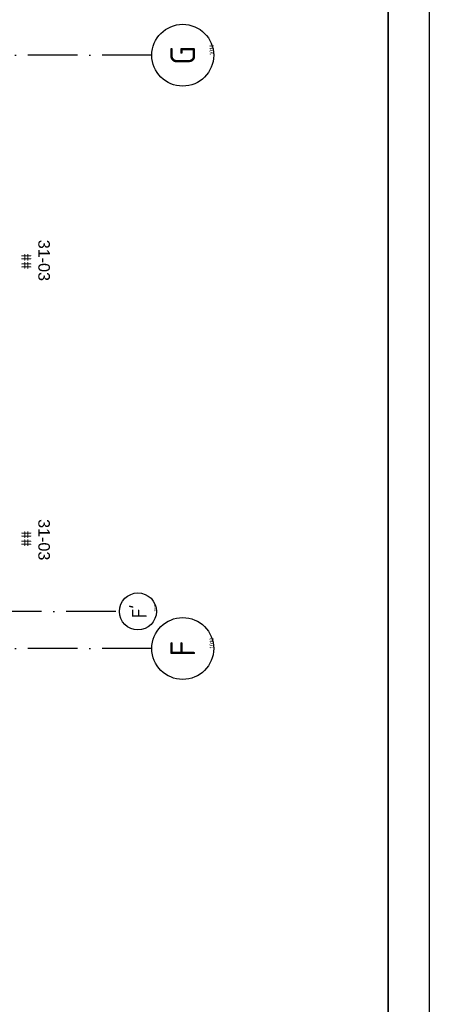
# Model space of a CAD drawing. Header units: millimetres. Extents: x 90707 to 259985, y -1262 to 84291.
# Tile 79 of 85: x 235739 to 240707, y 37290 to 49239. Entities that reach past the tile are written whole.
import ezdxf
from ezdxf.enums import TextEntityAlignment as Align

# ---------------------------------------------------------------- set-up
doc = ezdxf.new("R2010")
doc.units = ezdxf.units.MM
doc.header["$LTSCALE"] = 100
doc.linetypes.add('DASHDOT', pattern=[9, 6, -1.5, 0, -1.5])
doc.layers.get('0').update_dxf_attribs({"linetype": 'CONTINUOUS'})
for name, color, linetype in [('AL$7----_STRAMIEN', 1, 'DASHDOT'), ('AL31----_KOZIJNMERK', 1, 'CONTINUOUS'), ('ALN-----_BLOCKNAAM', 2, 'CONTINUOUS'), ('EL6441--_DATACOM', 3, 'CONTINUOUS'), ('LIJN025', 10, 'CONTINUOUS'), ('LIJN050', 90, 'CONTINUOUS'), ('MV-BINNENWANDEN', 1, 'CONTINUOUS'), ('TEKST25', 10, 'CONTINUOUS'), ('TEKST35', 50, 'CONTINUOUS'), ('TEKST50', 90, 'CONTINUOUS'), ('VOLGNUMMER', 7, 'CONTINUOUS')]:
    doc.layers.add(name, color=color, linetype=linetype)
doc.styles.add('ISO', font='ISO.SHX')
doc.styles.add('ROMAND', font='romand')
doc.styles.get("Standard").update_dxf_attribs({"font": 'iso.shx'})

# ---------------------------------------------------------------- blocks, each defined once
blk = doc.blocks.new('A0-GE')
at = {"layer": 'LIJN025'}
blk.add_lwpolyline([(1500, 841), (1500, 0), (0, 0), (0, 841)], close=True, dxfattribs=at)
at = {"layer": 'LIJN050', "const_width": 0.2}
blk.add_lwpolyline([(1495, 836), (25, 836), (25, 5), (1495, 5)], close=True, dxfattribs=at)
at = {"layer": 'TEKST25', "style": 'ROMAND', "width": 2.899115}
blk.add_attdef('STATUS', text='', height=2.5, dxfattribs=at).set_placement((1454, 71.5), (1493, 71.5), align=Align.FIT)
at = {"layer": 'TEKST25', "style": 'ISO'}
for tag, p in [('E', (1455.25, 66)), ('NAAM-E', (1466.75, 66)), ('DATUM-E', (1485, 66)), ('D', (1455.25, 61)), ('NAAM-D', (1466.75, 61)), ('DATUM-D', (1485, 61)), ('C', (1455.25, 56)), ('NAAM-C', (1466.75, 56)), ('DATUM-C', (1485, 56)), ('B', (1455.25, 51)), ('NAAM-B', (1466.75, 51)), ('DATUM-B', (1485, 51)), ('A', (1455.25, 46)), ('NAAM-A', (1466.75, 46)), ('DATUM-A', (1485, 46))]:
    blk.add_attdef(tag, text='', height=2.5, dxfattribs=at).set_placement(p, align=Align.CENTER)
for tag, p in [('DATUM', (1332.75, 36.25)), ('SCHAAL', (1368, 36.25)), ('GETEKEND', (1398.25, 36.25)), ('GECONTOL.', (1433, 36.25)), ('FORMAAT', (1463.25, 28.25))]:
    blk.add_attdef(tag, p, '', height=2.5, dxfattribs=at)
at = {"layer": 'TEKST35', "style": 'ISO'}
for tag, p in [('PROJECT', (1334.5, 72.5)), ('PLAATS', (1334.5, 63.5)), ('INSTALLATIE-REGEL1', (1334.5, 52.5)), ('INSTALLATIE-REGEL2', (1334.5, 43.5))]:
    blk.add_attdef(tag, p, '', height=4, dxfattribs=at)
blk.add_attdef('PROJ.NR.', text='', height=4, dxfattribs=at).set_placement((1481, 23), align=Align.CENTER)
at = {"layer": 'TEKST50', "style": 'ISO'}
blk.add_attdef('FILE-NAAM', text='', height=5, dxfattribs=at).set_placement((1473.5, 7.5), align=Align.CENTER)
blk = doc.blocks.new('1010')
at = {"layer": 'AL$7----_STRAMIEN', "color": 7, "linetype": 'Continuous'}
blk.add_circle((0, 750), 750, dxfattribs=at)
at = {"layer": 'AL$7----_STRAMIEN', "color": 3, "linetype": 'Continuous'}
blk.add_attdef('STR-NAAM', text='', height=600, rotation=360, dxfattribs=at).set_placement((0, 750), align=Align.MIDDLE)
at = {"layer": 'ALN-----_BLOCKNAAM', "linetype": 'Continuous'}
blk.add_text('1010', height=100, dxfattribs=at).set_placement((0, 0))
blk = doc.blocks.new('A$Cca306792')
at = {"layer": 'AL$7----_STRAMIEN', "color": 1}
blk.add_line((145786, 43320), (110378, 43320), dxfattribs=at)
for points in [[(146222, 50070), (3931, 50070)], [(146222, 42870), (2867, 42870)]]:
    blk.add_lwpolyline(points, dxfattribs=at)
at = {"layer": 'AL$7----_STRAMIEN', "rotation": 90}
for p, xscale, yscale, zscale, values in [((146974, 50070), 0.5, 0.5, 0.5, {'STR-NAAM': 'G'}), ((146280, 43320), 0.3, 0.3, 0.3, {'STR-NAAM': "F'"}), ((146974, 42870), 0.5, 0.5, 0.5, {'STR-NAAM': 'F'})]:
    blk.add_blockref('1010', p, dxfattribs=dict(at, xscale=xscale, yscale=yscale, zscale=zscale)).add_auto_attribs(values)
at = {"layer": 'AL31----_KOZIJNMERK', "color": 8, "char_height": 140, "width": 816, "attachment_point": 2, "rotation": 270}
for insert in [(144987, 47580), (144987, 44190)]:
    blk.add_mtext('\\fArial|b0|i0|c0|p34;31-03', dxfattribs=dict(at, insert=insert))
at = {"layer": 'MV-BINNENWANDEN', "color": 8}
for p in [(144639, 47667), (144639, 44302)]:
    blk.add_text('##', height=122.5, rotation=270, dxfattribs=at).set_placement(p)
at = {"layer": 'VOLGNUMMER', "color": 252, "linetype": 'ByBlock'}
for tag, p in [('0.28', (16187, 74214)), ('0.16', (78893, 73105)), ('0.17', (62961, 72994)), ('0.29', (35887, 72529)), ('0.18', (53124, 64542)), ('0.701', (85482, 63517)), ('0.30', (29366, 63128)), ('0.32', (36092, 63166)), ('0.12', (90689, 63024)), ('0.29A', (33165, 62745)), ('0.30', (38191, 61494)), ('0.19', (61479, 61433)), ('0.27', (17657, 61363)), ('0.14', (89762, 60088)), ('0.33', (45869, 59450)), ('0.15', (73454, 57402)), ('0.25', (28058, 57013)), ('0.801', (112714, 57073)), ('0.18A', (61029, 56759)), ('0.26A', (36299, 54851)), ('0.20', (60895, 53506)), ('0.800', (90980, 50804)), ('0.25A', (73288, 48435)), ('0.21', (58702, 48178)), ('0.300', (94483, 48257)), ('0.24', (35041, 47783)), ('0.102', (87631, 47613)), ('0.26', (18559, 46119)), ('0.203', (95795, 46197)), ('0.802', (68387, 42721)), ('0.204', (95497, 42149)), ('0.07B', (66790, 38909)), ('0.702', (95327, 36513))]:
    blk.add_attdef(tag, text='', height=250, dxfattribs=at).set_placement(p, align=Align.MIDDLE_CENTER)
at = {"layer": 'VOLGNUMMER', "color": 8, "linetype": 'ByBlock'}
blk.add_attdef('0.600', text='', height=250, dxfattribs=at).set_placement((96800, 48300), align=Align.MIDDLE_CENTER)

msp = doc.modelspace()

# ---------------------------------------------------------------- block references
at = {"xscale": 100, "yscale": 100, "zscale": 100}
msp.add_blockref('A0-GE', (90707, 191), dxfattribs=at)
at = {"layer": 'EL6441--_DATACOM'}
msp.add_blockref('A$Cca306792', (91118, -1262), dxfattribs=at)

doc.saveas('drawing.dxf')
